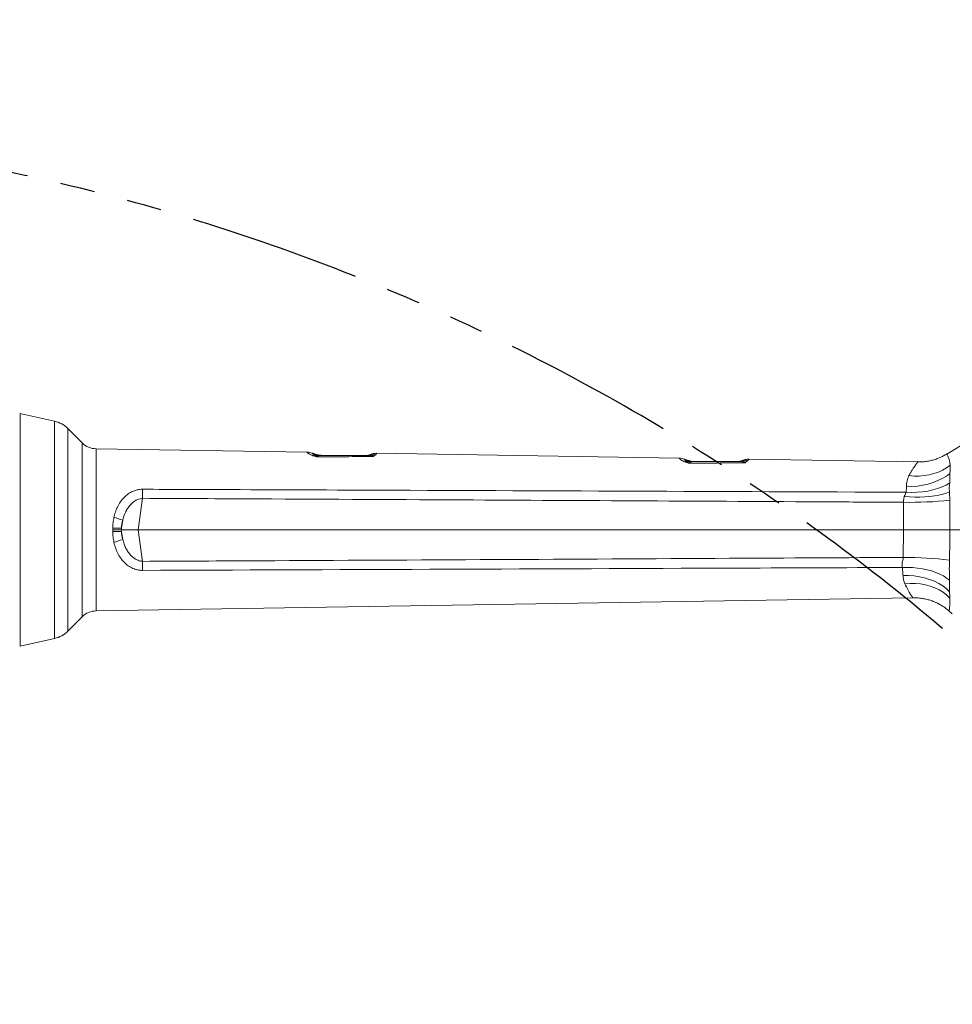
# Model space of a CAD drawing. Header units: millimetres. Extents: x 0 to 16820, y 0 to 11880.
# Tile 72 of 120: x 8501 to 9190, y 8059 to 8787. Entities that reach past the tile are written whole.
import ezdxf

# ---------------------------------------------------------------- set-up
doc = ezdxf.new("R2010")
doc.units = ezdxf.units.MM
doc.header["$LTSCALE"] = 20
doc.linetypes.add('PHANTOM', pattern=[12.7, 6.35, -1.27, 1.27, -1.27, 1.27, -1.27])
doc.styles.add('SLDTEXTSTYLE0', font='TXT', dxfattribs={"width": 0.605})
doc.dimstyles.new('SLDDIMSTYLE1', dxfattribs={"dimtxt": 140, "dimasz": 100, "dimexe": 0, "dimexo": 0.0625, "dimgap": 35, "dimtad": 1, "dimtoh": 1, "dimdec": 1, "dimrnd": 1e-09, "dimzin": 12, "dimdsep": 46, "dimtxsty": 'SLDTEXTSTYLE0', "dimsah": 1, "dimcen": 0.09, "dimadec": 0, "dimazin": 0, "dimtfac": 1, "dimtofl": 0, "dimtmove": 0, "dimatfit": 3, "dimfxl": 0, "dimfrac": 2, "dimtolj": 1, "dimtzin": 12, "dimarcsym": 0})

# ---------------------------------------------------------------- blocks, each defined once
blk = doc.blocks.new('*D12')
at = {"color": 7, "linetype": 'Continuous', "lineweight": 0}
for p, q in [((8169.5, 9516.47), (11047.1, 9516.47)), ((11017.1, 9516.47), (11017.1, 6644.47)), ((8318.2, 6644.47), (11047.1, 6644.47))]:
    blk.add_line(p, q, dxfattribs=at)
for points in [[(11017.1, 9516.47), (11002.1, 9416.47), (11032.1, 9416.47)], [(11017.1, 6644.47), (11032.1, 6744.47), (11002.1, 6744.47)]]:
    blk.add_solid(points, dxfattribs=at)
at = {"color": 7, "linetype": 'Continuous', "lineweight": 0, "insert": (10836.63, 7866.59), "char_height": 140, "attachment_point": 1, "rotation": 90, "style": 'SLDTEXTSTYLE0'}
blk.add_mtext('2872', dxfattribs=at)

msp = doc.modelspace()

# ---------------------------------------------------------------- linework, layer by layer
at = {"color": 7, "linetype": 'Continuous', "lineweight": 0}
for p, q in [((8501, 8323.47), (8501, 8495.44)), ((8526.33, 8489.8), (8504, 8494.8)), ((8504, 8494.8), (8504, 8494.77)), ((8546.74, 8473.8), (8536.11, 8484.43)), ((9213.01, 8482.13), (9185.91, 8465.54)), ((8712.99, 8466.9), (8557.1, 8469.4)), ((8987.88, 8462.49), (8764.59, 8466.07)), ((9164.31, 8459.65), (9039.65, 8461.66)), ((8588.16, 8409.47), (8575.85, 8409.47)), ((8588.16, 8409.47), (9154.01, 8409.47)), ((9154.01, 8409.47), (9154.01, 8409.47)), ((9188.09, 8409.47), (9212.44, 8409.47)), ((8557.1, 8349.53), (9160.75, 8359.22)), ((8536.11, 8334.5), (8546.74, 8345.14)), ((9187.52, 8349.53), (9189.97, 8347.41)), ((8501, 8323.47), (8526.33, 8329.13))]:
    msp.add_line(p, q, dxfattribs=at)
at = {"color": 8, "linetype": 'Continuous', "lineweight": 0}
for p, q in [((8526.33, 8329.13), (8526.33, 8489.8)), ((8536.11, 8484.43), (8536.11, 8334.5)), ((8546.74, 8409.47), (8546.74, 8473.8)), ((8557.1, 8469.4), (8557.1, 8409.47)), ((9155.77, 8437.28), (9156.04, 8441.37)), ((8591.43, 8432.78), (8588.16, 8409.47)), ((9154.01, 8409.47), (9153.86, 8429.84)), ((8569.41, 8409.47), (8569.38, 8410.62)), ((8575.88, 8410.66), (8576.71, 8416.58)), ((8546.74, 8345.14), (8546.74, 8409.47)), ((8557.1, 8409.47), (8557.1, 8349.53)), ((8569.38, 8408.31), (8569.41, 8409.47)), ((8575.85, 8409.47), (8575.88, 8408.27)), ((8576.71, 8402.35), (8575.88, 8408.27)), ((8588.16, 8409.47), (8591.43, 8386.15)), ((9153.77, 8389.09), (9154.01, 8409.47))]:
    msp.add_line(p, q, dxfattribs=at)
at = {"color": 7, "linetype": 'Continuous', "lineweight": 0, "flags": 128}
msp.add_lwpolyline([(8501, 8495.44), (8502.64, 8495.08), (8504, 8494.77)], dxfattribs=at)
at = {"color": 8, "linetype": 'Continuous', "lineweight": 0, "flags": 128}
for points in [[(9157.93, 8449.55), (9161.75, 8449.24), (9165.54, 8449.23), (9169.26, 8449.53), (9172.88, 8450.13), (9176.37, 8451.02), (9179.69, 8452.19), (9182.81, 8453.65), (9185.71, 8455.36), (9188.34, 8457.32)], [(9156.04, 8441.37), (9160.15, 8441.47), (9164.23, 8441.84), (9168.22, 8442.47), (9172.09, 8443.36), (9175.8, 8444.49), (9179.3, 8445.86), (9182.57, 8447.45), (9185.57, 8449.25), (9188.25, 8451.23)], [(8591.43, 8432.78), (8591.44, 8433.66), (8591.44, 8434.53), (8591.44, 8435.39), (8591.44, 8436.24), (8591.44, 8437.07), (8591.44, 8437.89), (8591.44, 8438.69), (8591.43, 8439.46)], [(9155.77, 8437.28), (9159.89, 8437.14), (9163.98, 8437.24), (9167.98, 8437.57), (9171.86, 8438.14), (9175.58, 8438.94), (9179.09, 8439.95), (9182.36, 8441.17), (9185.36, 8442.59), (9188.04, 8444.18)], [(9154.46, 8434), (9158.37, 8433.75), (9162.26, 8433.64), (9166.07, 8433.67), (9169.78, 8433.83), (9173.35, 8434.13), (9176.74, 8434.56), (9179.92, 8435.13), (9182.86, 8435.81), (9185.54, 8436.61), (9187.92, 8437.52)], [(8575.88, 8410.66), (8575.11, 8410.66), (8574.32, 8410.66), (8573.52, 8410.65), (8572.71, 8410.65), (8571.88, 8410.64), (8571.05, 8410.63), (8570.22, 8410.63), (8569.38, 8410.62)], [(8575.88, 8408.27), (8575.11, 8408.27), (8574.32, 8408.27), (8573.52, 8408.28), (8572.71, 8408.28), (8571.88, 8408.29), (8571.05, 8408.3), (8570.22, 8408.31), (8569.38, 8408.31)], [(8591.43, 8386.15), (8591.44, 8385.28), (8591.44, 8384.4), (8591.44, 8383.54), (8591.44, 8382.69), (8591.44, 8381.86), (8591.44, 8381.04), (8591.44, 8380.24), (8591.43, 8379.47)], [(9187.86, 8372.13), (9185.75, 8373.8), (9183.35, 8375.34), (9180.68, 8376.74), (9177.77, 8377.98), (9174.64, 8379.06), (9171.33, 8379.97), (9167.86, 8380.69), (9164.26, 8381.22), (9160.56, 8381.56), (9156.81, 8381.7), (9153.02, 8381.64)], [(9187.99, 8363.71), (9185.63, 8365.92), (9182.95, 8367.95), (9179.96, 8369.79), (9176.7, 8371.41), (9173.2, 8372.79), (9169.51, 8373.93), (9165.65, 8374.8), (9161.67, 8375.41), (9157.62, 8375.74), (9153.53, 8375.79)], [(9188.18, 8358.94), (9185.82, 8361.21), (9183.17, 8363.25), (9180.25, 8365.04), (9177.09, 8366.57), (9173.72, 8367.82), (9170.17, 8368.79), (9166.49, 8369.45), (9162.7, 8369.81), (9158.84, 8369.85), (9154.94, 8369.59)]]:
    msp.add_lwpolyline(points, dxfattribs=at)
at = {"color": 7, "linetype": 'Continuous', "lineweight": 30}
msp.add_arc((8169.5, 7139.47), 2377, 300, 180, dxfattribs=at)
at = {"color": 7, "linetype": 'PHANTOM', "lineweight": 30}
msp.add_arc((8169.5, 7139.47), 1568.22, 354.08007, 125.91993, dxfattribs=at)
at = {"color": 7, "linetype": 'Continuous', "lineweight": 0}
for centre, radius, start, end in [((8521.96, 8470.29), 20, 45, 77.4), ((8557.35, 8484.4), 15, 225, 269.08), ((8725.58, 8487.47), 23, 248.48797, 269.99991), ((8755.41, 8478.47), 14, 270.00007, 290.24648), ((9000.68, 8482.97), 23, 248.10455, 269.99934), ((9030.25, 8473.97), 14, 270.00004, 290.78318), ((8557.35, 8334.53), 15, 90.92, 135), ((8521.96, 8348.65), 20, 282.6, 315)]:
    msp.add_arc(centre, radius, start, end, dxfattribs=at)
at = {"color": 8, "linetype": 'Continuous', "lineweight": 0}
for centre, radius, start, end in [((8718.96, 8459.33), 5.27, 93.30592, 109.2563), ((8723.49, 8484.43), 19.96, 252.50533, 269.97816), ((8722.25, 8487.01), 22.7, 260.89794, 268.45419), ((8757.58, 8475.82), 11.35, 270.02262, 285.73337), ((8762.6, 8454.29), 10.77, 85.25024, 100.34949), ((9168.55, 8455.94), 19.84, 3.99137, 28.67228), ((8993.88, 8454.7), 5.43, 93.32373, 110.05507), ((8998.68, 8480.03), 20.07, 251.74185, 269.97597), ((8997.4, 8482.53), 22.74, 260.28477, 268.38707), ((9032.32, 8471.48), 11.51, 270.02466, 286.52087), ((9037.65, 8449.89), 10.75, 85.0335, 101.06475), ((9158.7, 8717.5), 287.7, 269.03599, 275.85613), ((8543.14, 8324.76), 97.77, 69.92196, 73.92719), ((8543.14, 8494.17), 97.77, 286.07281, 290.07804), ((9154.18, 8100.26), 288.83, 83.27773, 90.08109)]:
    msp.add_arc(centre, radius, start, end, dxfattribs=at)
for centre, major_axis, start_param, end_param in [((8666.71, 8409.86), (90.83, -1.32), 3.012887, 3.153632), ((8666.71, 8409.08), (90.83, 1.32), 3.129553, 3.270298)]:
    msp.add_ellipse(centre, major_axis=major_axis, ratio=0.465038, start_param=start_param, end_param=end_param, dxfattribs=at)
for points, knots in [([(8717.22, 8464.31), (8716.73, 8464.49), (8715.76, 8464.86), (8714.84, 8465.41), (8713.93, 8466.03), (8713.28, 8466.58), (8712.94, 8466.9), (8712.98, 8466.86), (8712.99, 8466.85)], [0, 0, 0, 0, 0.130818, 0.261585, 0.394862, 0.639012, 0.887786, 1, 1, 1, 1]), ([(8717.49, 8465.39), (8717.4, 8465.58), (8717.21, 8465.97), (8717.17, 8466.03), (8717.15, 8466.07)], [0, 0, 0, 0, 0.500425, 1, 1, 1, 1]), ([(8720, 8463.4), (8719.99, 8463.4), (8719.06, 8463.72), (8718.14, 8464.02), (8717.22, 8464.31)], [0, 0, 0, 0, 0.00561, 1, 1, 1, 1]), ([(8718.66, 8464.6), (8718.44, 8464.68), (8717.93, 8464.88), (8717.63, 8465.16), (8717.54, 8465.31), (8717.49, 8465.39)], [0, 0, 0, 0, 0.264318, 0.627121, 1, 1, 1, 1]), ([(8720, 8463.4), (8719.99, 8463.4), (8719.99, 8463.41), (8719.95, 8463.45), (8719.89, 8463.53), (8719.77, 8463.65), (8719.58, 8463.85), (8719.21, 8464.21), (8718.88, 8464.44), (8718.66, 8464.6)], [0, 0, 0, 0, 0.006928, 0.013416, 0.087151, 0.148311, 0.270565, 0.514639, 1, 1, 1, 1]), ([(8721.63, 8464.32), (8721.49, 8464.27), (8721.17, 8464.16), (8720.68, 8463.91), (8720.3, 8463.64), (8720.08, 8463.47), (8720.02, 8463.42), (8720.01, 8463.41), (8720, 8463.4)], [0, 0, 0, 0, 0.257034, 0.571689, 0.892805, 0.972956, 0.985164, 1, 1, 1, 1]), ([(8762, 8463.69), (8755.04, 8463.65), (8741.05, 8463.55), (8727.04, 8463.45), (8720, 8463.4)], [0, 0, 0, 0, 0.496972, 1, 1, 1, 1]), ([(8723.48, 8464.47), (8722.98, 8464.46), (8722.28, 8464.45), (8721.78, 8464.35), (8721.63, 8464.32)], [0, 0, 0, 0, 0.717418, 1, 1, 1, 1]), ([(8762, 8463.69), (8761.98, 8463.7), (8761.24, 8463.95), (8759.75, 8464.35), (8758.31, 8464.43), (8757.59, 8464.47)], [0, 0, 0, 0, 0.009788, 0.501624, 1, 1, 1, 1]), ([(8760.66, 8464.89), (8760.54, 8465.02), (8760.29, 8465.28), (8760.27, 8465.31), (8760.26, 8465.33)], [0, 0, 0, 0, 0.504879, 1, 1, 1, 1]), ([(8762, 8463.69), (8762, 8463.7), (8761.77, 8464.02), (8761.31, 8464.56), (8760.88, 8464.78), (8760.66, 8464.89)], [0, 0, 0, 0, 0.005014, 0.505659, 1, 1, 1, 1]), ([(8763.49, 8465.03), (8763.08, 8464.71), (8762.63, 8464.36), (8762.14, 8463.85), (8762.05, 8463.76), (8762, 8463.7), (8762, 8463.69)], [0, 0, 0, 0, 0.818649, 0.891492, 0.994525, 1, 1, 1, 1]), ([(8764.59, 8466.05), (8764.55, 8466.02), (8764.5, 8465.96), (8764.13, 8465.52), (8763.7, 8465.19), (8763.49, 8465.03)], [0, 0, 0, 0, 0.475173, 0.737797, 1, 1, 1, 1]), ([(8992.02, 8459.8), (8991.53, 8460), (8990.56, 8460.39), (8989.65, 8460.98), (8988.77, 8461.62), (8988.15, 8462.17), (8987.82, 8462.49), (8987.86, 8462.45), (8987.88, 8462.44)], [0, 0, 0, 0, 0.135237, 0.270727, 0.408806, 0.650316, 0.896406, 1, 1, 1, 1]), ([(8992.4, 8460.98), (8992.32, 8461.16), (8992.17, 8461.53), (8992.13, 8461.59), (8992.11, 8461.62)], [0, 0, 0, 0, 0.500211, 1, 1, 1, 1]), ([(9039.65, 8461.63), (9039.63, 8461.61), (9039.58, 8461.56), (9039.2, 8461.08), (9038.7, 8460.69), (9038.59, 8460.6)], [0, 0, 0, 0, 0.396019, 0.863212, 1, 1, 1, 1]), ([(8995, 8458.72), (8994.99, 8458.72), (8993.98, 8459.1), (8993, 8459.45), (8992.02, 8459.8)], [0, 0, 0, 0, 0.005236, 1, 1, 1, 1]), ([(8993.56, 8460.12), (8993.34, 8460.21), (8992.82, 8460.43), (8992.53, 8460.74), (8992.44, 8460.9), (8992.4, 8460.98)], [0, 0, 0, 0, 0.276167, 0.63341, 1, 1, 1, 1]), ([(8995, 8458.72), (8994.99, 8458.73), (8994.99, 8458.73), (8994.95, 8458.78), (8994.88, 8458.87), (8994.76, 8459.01), (8994.56, 8459.25), (8994.15, 8459.67), (8993.8, 8459.94), (8993.56, 8460.12)], [0, 0, 0, 0, 0.006482, 0.012291, 0.084695, 0.146072, 0.26875, 0.513602, 1, 1, 1, 1]), ([(8996.76, 8459.8), (8996.6, 8459.74), (8996.23, 8459.61), (8995.7, 8459.3), (8995.29, 8458.98), (8995.08, 8458.79), (8995.02, 8458.74), (8995.01, 8458.73), (8995, 8458.72)], [0, 0, 0, 0, 0.2633749, 0.6085327, 0.9018993, 0.9751286, 0.9860577, 1, 1, 1, 1]), ([(9037, 8459.05), (9030.04, 8459), (9016.04, 8458.88), (9002.04, 8458.78), (8995, 8458.72)], [0, 0, 0, 0, 0.497334, 1, 1, 1, 1]), ([(8998.68, 8459.97), (8998.15, 8459.96), (8997.43, 8459.94), (8996.91, 8459.83), (8996.76, 8459.8)], [0, 0, 0, 0, 0.719069, 1, 1, 1, 1]), ([(9037, 8459.05), (9036.98, 8459.06), (9036.19, 8459.36), (9034.61, 8459.83), (9033.09, 8459.92), (9032.32, 8459.97)], [0, 0, 0, 0, 0.010812, 0.501466, 1, 1, 1, 1]), ([(9035.59, 8460.44), (9035.46, 8460.58), (9035.24, 8460.84), (9035.24, 8460.85), (9035.24, 8460.85)], [0, 0, 0, 0, 0.558467, 1, 1, 1, 1]), ([(9037, 8459.05), (9037, 8459.06), (9036.75, 8459.44), (9036.27, 8460.07), (9035.82, 8460.32), (9035.59, 8460.44)], [0, 0, 0, 0, 0.004644, 0.506201, 1, 1, 1, 1]), ([(9038.59, 8460.6), (9038.16, 8460.24), (9037.68, 8459.84), (9037.16, 8459.25), (9037.06, 8459.12), (9037, 8459.05), (9037, 8459.05)], [0, 0, 0, 0, 0.798049, 0.894746, 0.99494, 1, 1, 1, 1]), ([(9157.93, 8449.55), (9158.38, 8450.36), (9159.26, 8451.97), (9160.53, 8454.06), (9161.7, 8455.88), (9162.77, 8457.44), (9163.63, 8458.65), (9164.27, 8459.51), (9164.3, 8459.55), (9164.31, 8459.56)], [0, 0, 0, 0, 0.131387, 0.262765, 0.398003, 0.533219, 0.68483, 0.838497, 1, 1, 1, 1]), ([(9188.34, 8457.32), (9188.34, 8457.32), (9188.33, 8456.73), (9188.34, 8455.37), (9188.31, 8453.21), (9188.25, 8451.72), (9188.25, 8451.23), (9188.25, 8451.23)], [0, 0, 0, 0, 0.000006, 0.403342, 0.806146, 0.999994, 1, 1, 1, 1]), ([(9156.04, 8441.37), (9156.07, 8442.12), (9156.12, 8443.63), (9156.54, 8445.73), (9157.08, 8447.74), (9157.65, 8448.95), (9157.93, 8449.55)], [0, 0, 0, 0, 0.245254, 0.490699, 0.745426, 1, 1, 1, 1]), ([(9188.25, 8451.23), (9188.25, 8451.23), (9188.26, 8448.95), (9188.15, 8446.57), (9188.04, 8444.18)], [0, 0, 0, 0, 0.000007, 1, 1, 1, 1]), ([(8570.21, 8418.7), (8570.54, 8420.01), (8571.19, 8422.64), (8572.77, 8426.48), (8574.88, 8430.18), (8577.55, 8433.45), (8580.65, 8436.08), (8583.72, 8437.84), (8586.67, 8438.88), (8589.14, 8439.39), (8590.74, 8439.44), (8591.43, 8439.46)], [0, 0, 0, 0, 0.124136, 0.248258, 0.386722, 0.525065, 0.648496, 0.771706, 0.854618, 0.937458, 1, 1, 1, 1]), ([(8591.43, 8439.46), (8602.1, 8439.42), (8655.42, 8439.22), (8843.54, 8438.49), (9020.98, 8437.8), (9155.77, 8437.28)], [0, 0, 0, 0, 0.056696, 0.283479, 1, 1, 1, 1]), ([(9188.04, 8444.18), (9187.92, 8442.67), (9187.8, 8441.17), (9187.67, 8439.63), (9187.67, 8439.63)], [0, 0, 0, 0, 0.99999, 1, 1, 1, 1]), ([(9187.67, 8439.63), (9187.67, 8439.63), (9187.8, 8439.02), (9187.86, 8438.27), (9187.92, 8437.52)], [0, 0, 0, 0, 0.000022, 1, 1, 1, 1]), ([(8591.43, 8432.78), (8590.8, 8432.7), (8589.53, 8432.55), (8587.91, 8431.98), (8586.1, 8431.1), (8584.18, 8429.77), (8582.05, 8427.68), (8580.19, 8425.17), (8578.16, 8421.51), (8577.28, 8418.51), (8576.71, 8416.58)], [0, 0, 0, 0, 0.080558, 0.161238, 0.216284, 0.338502, 0.460963, 0.602289, 0.74375, 1, 1, 1, 1]), ([(9153.86, 8429.84), (9138.57, 8429.93), (9032.61, 8430.5), (8873.6, 8431.34), (8701.41, 8432.23), (8619.9, 8432.64), (8591.43, 8432.78)], [0, 0, 0, 0, 0.081547, 0.565192, 0.848166, 1, 1, 1, 1]), ([(9153.86, 8429.84), (9153.91, 8430.84), (9153.99, 8432.28), (9154.35, 8433.59), (9154.46, 8434)], [0, 0, 0, 0, 0.693049, 1, 1, 1, 1]), ([(9154.46, 8434), (9154.67, 8434.57), (9155.1, 8435.71), (9155.54, 8436.76), (9155.77, 8437.28)], [0, 0, 0, 0, 0.496806, 1, 1, 1, 1]), ([(9187.92, 8437.52), (9187.95, 8436.94), (9188.01, 8435.69), (9188.04, 8433.59), (9188.05, 8432.07), (9188.05, 8431.3)], [0, 0, 0, 0, 0.300787, 0.646245, 1, 1, 1, 1]), ([(9188.05, 8431.3), (9188.05, 8431.2), (9188.05, 8431.1), (9188.06, 8431), (9188.06, 8431)], [0, 0, 0, 0, 0.999801, 1, 1, 1, 1]), ([(9188.06, 8431), (9188.06, 8431), (9188.07, 8423.82), (9188.07, 8416.65), (9188.09, 8409.47), (9188.09, 8409.47)], [0, 0, 0, 0, 0.000003, 0.999997, 1, 1, 1, 1]), ([(8569.38, 8410.62), (8569.41, 8411.97), (8569.46, 8414.7), (8569.96, 8417.36), (8570.21, 8418.7)], [0, 0, 0, 0, 0.495767, 1, 1, 1, 1]), ([(8575.88, 8410.66), (8575.87, 8410.36), (8575.85, 8409.96), (8575.85, 8409.56), (8575.85, 8409.47)], [0, 0, 0, 0, 0.758799, 1, 1, 1, 1]), ([(8570.21, 8400.23), (8569.96, 8401.55), (8569.46, 8404.21), (8569.41, 8406.94), (8569.38, 8408.31)], [0, 0, 0, 0, 0.495862, 1, 1, 1, 1]), ([(9188.09, 8409.47), (9188.09, 8409.47), (9188.07, 8402.01), (9188.03, 8394.56), (9187.99, 8387.1)], [0, 0, 0, 0, 0.000003, 1, 1, 1, 1]), ([(8591.43, 8379.47), (8590.43, 8379.51), (8588.44, 8379.61), (8586.36, 8380.17), (8584.05, 8380.99), (8581.55, 8382.25), (8578.36, 8384.69), (8575.61, 8387.76), (8573.26, 8391.45), (8571.39, 8395.62), (8570.6, 8398.69), (8570.21, 8400.23)], [0, 0, 0, 0, 0.090335, 0.180767, 0.195189, 0.317626, 0.440303, 0.5743, 0.708425, 0.854195, 1, 1, 1, 1]), ([(8576.71, 8402.35), (8577.02, 8401.21), (8577.64, 8398.93), (8579.02, 8395.81), (8580.69, 8393), (8582.61, 8390.63), (8584.79, 8388.68), (8587.42, 8387.06), (8589.75, 8386.3), (8591.2, 8386.17), (8591.43, 8386.15)], [0, 0, 0, 0, 0.150649, 0.301256, 0.437846, 0.574296, 0.695376, 0.816189, 0.970243, 1, 1, 1, 1]), ([(8591.43, 8386.15), (8620.36, 8386.3), (8764.99, 8387.02), (8952.44, 8388), (9110.96, 8388.86), (9153.77, 8389.09)], [0, 0, 0, 0, 0.154316, 0.771578, 1, 1, 1, 1]), ([(9153.02, 8381.64), (9152.94, 8382.46), (9152.8, 8383.94), (9153.09, 8386.03), (9153.6, 8387.65), (9153.72, 8388.61), (9153.77, 8389.09)], [0, 0, 0, 0, 0.35501, 0.639631, 0.819052, 1, 1, 1, 1]), ([(9153.02, 8381.64), (9150.01, 8381.63), (9104.35, 8381.45), (8917.15, 8380.72), (8732.96, 8380.01), (8591.43, 8379.47)], [0, 0, 0, 0, 0.016058, 0.243951, 1, 1, 1, 1]), ([(9153.53, 8375.79), (9153.48, 8376.72), (9153.37, 8378.59), (9153.14, 8380.62), (9153.02, 8381.64)], [0, 0, 0, 0, 0.4983234, 1, 1, 1, 1]), ([(9187.99, 8387.1), (9187.94, 8385.05), (9187.9, 8382.99), (9187.75, 8380.96), (9187.75, 8380.96)], [0, 0, 0, 0, 0.999991, 1, 1, 1, 1]), ([(9154.94, 8369.59), (9154.57, 8370.52), (9153.82, 8372.4), (9153.62, 8374.65), (9153.53, 8375.79)], [0, 0, 0, 0, 0.494291, 1, 1, 1, 1]), ([(9187.75, 8380.96), (9187.75, 8380.96), (9187.77, 8380.43), (9187.82, 8379.09), (9187.86, 8376.98), (9187.88, 8374.49), (9187.86, 8372.98), (9187.86, 8372.13)], [0, 0, 0, 0, 0.000006, 0.168072, 0.422151, 0.676367, 1, 1, 1, 1]), ([(9160.75, 8359.25), (9160.75, 8359.24), (9160.79, 8359.19), (9160.63, 8359.42), (9160.28, 8359.94), (9159.71, 8360.81), (9158.73, 8362.38), (9157.15, 8365.04), (9155.68, 8368.06), (9154.94, 8369.59)], [0, 0, 0, 0, 0.025013, 0.144133, 0.263261, 0.38661, 0.509975, 0.751857, 1, 1, 1, 1]), ([(9187.86, 8372.13), (9187.86, 8372), (9187.85, 8371.87), (9187.85, 8371.74), (9187.85, 8371.74)], [0, 0, 0, 0, 0.999879, 1, 1, 1, 1]), ([(9187.85, 8371.74), (9187.85, 8371.74), (9187.91, 8368.96), (9187.98, 8366.28), (9187.99, 8363.71), (9187.99, 8363.71)], [0, 0, 0, 0, 0.000006, 0.999994, 1, 1, 1, 1]), ([(9187.99, 8363.71), (9187.99, 8363.71), (9188, 8362.75), (9188.06, 8360.96), (9188.15, 8359.54), (9188.18, 8358.94), (9188.18, 8358.94)], [0, 0, 0, 0, 0.000008, 0.49209, 0.999992, 1, 1, 1, 1]), ([(9188.18, 8358.94), (9188.18, 8358.94), (9188.2, 8358.12), (9188.22, 8356.6), (9188.18, 8354.67), (9188.08, 8353.07), (9187.9, 8351.35), (9187.67, 8350.04), (9187.5, 8349.38), (9187.54, 8349.55), (9187.55, 8349.57)], [0, 0, 0, 0, 0.000001, 0.121233, 0.242481, 0.365766, 0.489063, 0.730883, 0.974968, 1, 1, 1, 1])]:
    msp.add_open_spline(points, degree=3, knots=knots, dxfattribs=at)
at = {"color": 7, "linetype": 'Continuous', "lineweight": 0}
for points, knots in [([(8717.14, 8466.06), (8716.72, 8466.21), (8715.68, 8466.59), (8714.27, 8466.86), (8713.3, 8466.87), (8712.99, 8466.87)], [0, 0, 0, 0, 0.317214, 0.780717, 1, 1, 1, 1]), ([(8723.48, 8464.47), (8729.27, 8464.47), (8740.64, 8464.47), (8752.01, 8464.47), (8757.59, 8464.47)], [0, 0, 0, 0, 0.508897, 1, 1, 1, 1]), ([(8764.58, 8466.05), (8764.43, 8466.06), (8763.78, 8466.1), (8762.67, 8465.96), (8761.37, 8465.72), (8760.59, 8465.44), (8760.26, 8465.32)], [0, 0, 0, 0, 0.103471, 0.441224, 0.759734, 1, 1, 1, 1]), ([(8992.11, 8461.61), (8991.71, 8461.76), (8990.71, 8462.14), (8989.28, 8462.43), (8988.26, 8462.45), (8987.88, 8462.46)], [0, 0, 0, 0, 0.2961, 0.737914, 1, 1, 1, 1]), ([(9039.65, 8461.63), (9039.48, 8461.64), (9038.81, 8461.68), (9037.66, 8461.54), (9036.34, 8461.27), (9035.56, 8460.99), (9035.23, 8460.87)], [0, 0, 0, 0, 0.10934, 0.447385, 0.767623, 1, 1, 1, 1]), ([(9185.9, 8465.55), (9185.75, 8465.45), (9184.7, 8464.77), (9182.61, 8463.69), (9179.63, 8462.36), (9176.5, 8461.29), (9173.29, 8460.46), (9170, 8459.92), (9167, 8459.64), (9165.1, 8459.67), (9164.31, 8459.68)], [0, 0, 0, 0, 0.023268, 0.165871, 0.310135, 0.455563, 0.601827, 0.748708, 0.89605, 1, 1, 1, 1]), ([(8998.68, 8459.97), (9004.39, 8459.97), (9015.61, 8459.97), (9026.82, 8459.97), (9032.32, 8459.97)], [0, 0, 0, 0, 0.509672, 1, 1, 1, 1]), ([(8575.85, 8409.47), (8575.03, 8409.47), (8573.35, 8409.47), (8571.17, 8409.47), (8569.85, 8409.47), (8569.44, 8409.47), (8569.41, 8409.47)], [0, 0, 0, 0, 0.4012927, 0.8142295, 0.9867119, 1, 1, 1, 1]), ([(9188.09, 8409.47), (9186.8, 8409.47), (9184.19, 8409.47), (9179.21, 8409.46), (9173.55, 8409.46), (9167.37, 8409.46), (9160.78, 8409.46), (9156.29, 8409.47), (9154.01, 8409.47)], [0, 0, 0, 0, 0.163372, 0.331336, 0.496117, 0.665652, 0.830434, 1, 1, 1, 1]), ([(9160.75, 8359.19), (9161.29, 8359.2), (9162.94, 8359.25), (9165.67, 8359.04), (9168.89, 8358.57), (9172.01, 8357.84), (9175.01, 8356.88), (9177.88, 8355.72), (9180.59, 8354.37), (9183.13, 8352.85), (9185.45, 8351.25), (9186.85, 8350.08), (9187.51, 8349.53)], [0, 0, 0, 0, 0.0560084, 0.1696706, 0.2815646, 0.3916427, 0.49983, 0.6060207, 0.7100741, 0.811807, 0.9109847, 1, 1, 1, 1])]:
    msp.add_open_spline(points, degree=3, knots=knots, dxfattribs=at)

# ---------------------------------------------------------------- dimensions: what is measured, and where the dimension line sits
dim = msp.add_linear_dim(base=(11017.1, 6644.47), p1=(8169.5, 9516.47), p2=(8318.2, 6644.47), angle=90, dimstyle='SLDDIMSTYLE1', dxfattribs=at)
dim.commit()
dim.dimension.update_dxf_attribs({"geometry": '*D12', "text_midpoint": (11017.1, 8080.47), "dimtype": 160})

doc.saveas('drawing.dxf')
